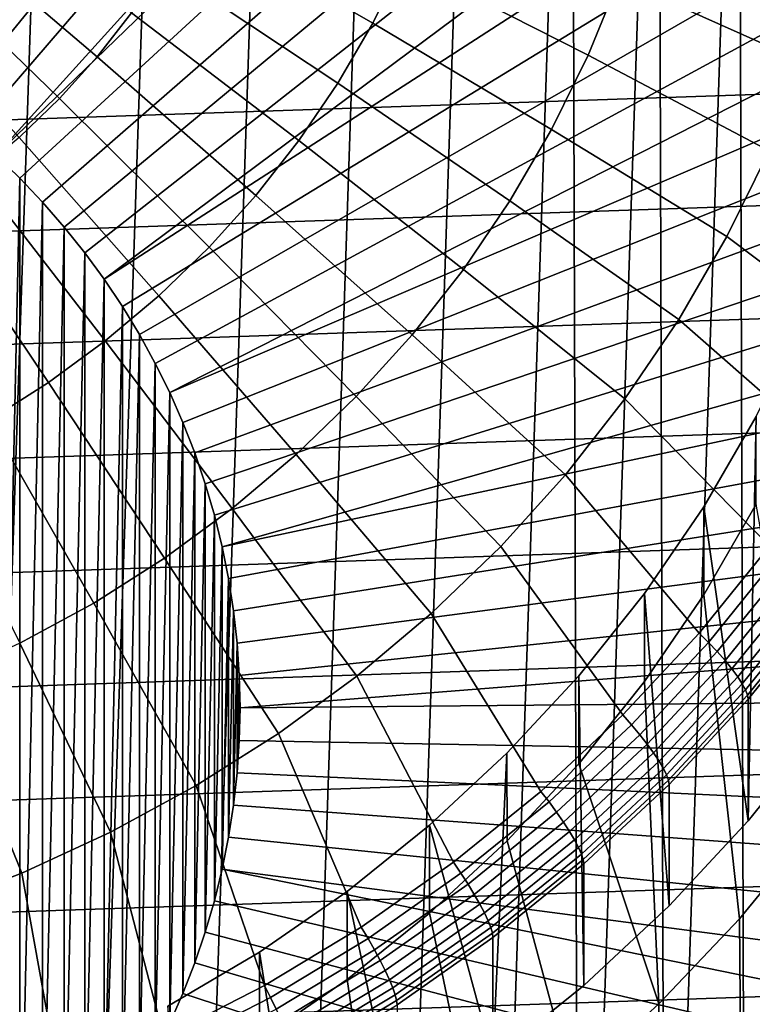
# Model space of a CAD drawing. Header units: metres. Extents: x -24 to 94, y -256 to 25.
# Tile 11 of 195: x 8 to 17, y -240 to -227. Entities that reach past the tile are written whole.
import ezdxf

# ---------------------------------------------------------------- set-up
doc = ezdxf.new("R2010")
doc.units = ezdxf.units.M
doc.layers.add('solid_10_061_003_XXX', color=7, linetype='CONTINUOUS')

msp = doc.modelspace()

# ---------------------------------------------------------------- linework, layer by layer
at = {"layer": 'solid_10_061_003_XXX'}
for points in [[(8.165121, -213.687698, 285.152069), (6.797029, -254.65741, 296.129883), (5.271901, -255.06781, 296.239838), (6.670398, -213.183182, 285.016876)], [(9.619234, -214.292435, 285.314117), (8.288543, -254.144424, 295.992401), (6.797029, -254.65741, 296.129883), (8.165121, -213.687698, 285.152069)], [(11.025844, -214.994507, 285.502228), (9.739044, -253.531372, 295.828156), (8.288543, -254.144424, 295.992401), (9.619234, -214.292435, 285.314117)], [(12.377852, -215.790375, 285.715485), (11.141331, -252.821304, 295.637878), (9.739044, -253.531372, 295.828156), (11.025844, -214.994507, 285.502228)], [(13.668534, -216.676102, 285.95282), (12.488405, -252.017761, 295.422577), (11.141331, -252.821304, 295.637878), (12.377852, -215.790375, 285.715485)], [(14.891498, -217.647278, 286.213043), (13.773608, -251.124756, 295.183289), (12.488405, -252.017761, 295.422577), (13.668534, -216.676102, 285.95282)], [(9.739835, -217.575333, 280.942749), (4.727083, -227.005508, 280.231293), (4.324988, -226.819916, 280.18158), (9.095463, -217.257889, 280.857697)], [(10.372349, -217.914307, 281.033569), (5.120802, -227.207489, 280.285431), (4.727083, -227.005508, 280.231293), (9.739835, -217.575333, 280.942749)], [(14.891498, -217.647278, 286.213043), (14.990636, -250.146622, 294.921204), (13.773608, -251.124756, 295.183289)], [(14.891498, -217.647278, 286.213043), (16.040741, -218.699127, 286.494873), (14.990636, -250.146622, 294.921204)], [(10.992235, -218.274399, 281.130066), (5.50526, -227.425415, 280.343811), (5.120802, -227.207489, 280.285431), (10.372349, -217.914307, 281.033569)], [(10.992235, -218.274399, 281.130066), (11.59874, -218.655136, 281.232086), (5.50526, -227.425415, 280.343811)], [(12.191122, -219.056107, 281.339508), (5.879714, -227.658844, 280.406372), (5.50526, -227.425415, 280.343811), (11.59874, -218.655136, 281.232086)], [(16.040741, -218.699127, 286.494873), (16.133495, -249.088211, 294.637604), (14.990636, -250.146622, 294.921204)], [(16.040741, -218.699127, 286.494873), (17.110594, -219.826462, 286.796936), (16.133495, -249.088211, 294.637604)], [(12.768663, -219.476776, 281.45224), (6.2437, -227.907516, 280.472992), (5.879714, -227.658844, 280.406372), (12.191122, -219.056107, 281.339508)], [(13.330659, -219.916656, 281.570099), (6.596297, -228.170776, 280.543518), (6.2437, -227.907516, 280.472992), (12.768663, -219.476776, 281.45224)], [(13.876425, -220.375214, 281.692963), (6.937086, -228.448318, 280.617889), (6.596297, -228.170776, 280.543518), (13.330659, -219.916656, 281.570099)], [(17.110594, -219.826462, 286.796936), (17.196487, -247.954742, 294.333893), (16.133495, -249.088211, 294.637604)], [(17.110594, -219.826462, 286.796936), (18.095722, -221.023682, 287.117737), (17.196487, -247.954742, 294.333893)], [(14.405297, -220.851868, 281.820679), (7.265374, -228.739563, 280.695953), (6.937086, -228.448318, 280.617889), (13.876425, -220.375214, 281.692963)], [(14.405297, -220.851868, 281.820679), (14.916632, -221.346069, 281.953094), (7.265374, -228.739563, 280.695953)], [(18.095722, -221.023682, 287.117737), (18.174276, -246.751953, 294.011597), (17.196487, -247.954742, 294.333893)], [(15.409806, -221.857193, 282.090057), (7.580523, -229.043976, 280.777496), (7.265374, -228.739563, 280.695953), (14.916632, -221.346069, 281.953094)], [(15.884219, -222.384628, 282.231384), (7.882055, -229.361084, 280.862488), (7.580523, -229.043976, 280.777496), (15.409806, -221.857193, 282.090057)], [(16.339294, -222.927719, 282.376923), (8.169387, -229.690262, 280.950684), (7.882055, -229.361084, 280.862488), (15.884219, -222.384628, 282.231384)], [(16.774477, -223.485825, 282.526459), (8.44193, -230.030838, 281.041931), (8.169387, -229.690262, 280.950684), (16.339294, -222.927719, 282.376923)], [(17.189238, -224.058258, 282.67984), (8.699366, -230.382431, 281.136139), (8.44193, -230.030838, 281.041931), (16.774477, -223.485825, 282.526459)], [(17.189238, -224.058258, 282.67984), (17.583071, -224.644318, 282.836884), (8.699366, -230.382431, 281.136139)], [(17.955498, -225.243286, 282.997375), (8.941035, -230.744125, 281.233063), (8.699366, -230.382431, 281.136139), (17.583071, -224.644318, 282.836884)], [(-21.357889, -227.796463, 288.725433), (20.85499, -226.363525, 288.341492), (20.249416, -224.968689, 287.967743), (-20.854958, -226.363434, 288.341461)], [(12.258678, -226.990128, 341.055847), (12.663571, -226.167755, 340.83551), (10.175247, -224.943161, 341.229767), (9.849913, -225.603928, 341.40683)], [(8.605492, -227.436554, 341.897888), (9.063201, -226.853546, 341.741669), (6.818377, -225.181961, 341.857727), (6.474035, -225.620575, 341.97525)], [(18.306067, -225.854446, 283.161133), (9.166645, -231.115479, 281.33255), (8.941035, -230.744125, 281.233063), (17.955498, -225.243286, 282.997375)], [(15.112148, -227.414734, 340.291077), (15.524871, -226.403793, 340.020172), (13.009421, -225.320633, 340.608521), (12.663571, -226.167755, 340.83551)], [(15.865209, -225.368027, 339.742645), (15.524871, -226.403793, 340.020172), (17.99159, -227.508591, 339.284271), (18.386005, -226.308243, 338.962616)], [(8.107659, -227.988037, 342.045654), (8.605492, -227.436554, 341.897888), (6.474035, -225.620575, 341.97525), (6.099509, -226.035461, 342.086426)], [(11.796629, -227.783875, 341.268524), (12.258678, -226.990128, 341.055847), (9.849913, -225.603928, 341.40683), (9.478654, -226.241714, 341.577728)], [(18.634346, -226.477036, 283.327942), (9.37575, -231.495773, 281.434479), (9.166645, -231.115479, 281.33255), (18.306067, -225.854446, 283.161133)], [(7.572025, -228.505417, 342.184265), (8.107659, -227.988037, 342.045654), (6.099509, -226.035461, 342.086426), (5.696544, -226.424698, 342.190735)], [(14.628966, -228.396103, 340.554016), (15.112148, -227.414734, 340.291077), (12.663571, -226.167755, 340.83551), (12.258678, -226.990128, 341.055847)], [(11.279578, -228.545319, 341.472565), (11.796629, -227.783875, 341.268524), (9.478654, -226.241714, 341.577728), (9.063201, -226.853546, 341.741669)], [(-21.7556, -229.260788, 289.117798), (21.35791, -227.796524, 288.725464), (20.85499, -226.363525, 288.341492), (-21.357889, -227.796463, 288.725433)], [(15.524871, -226.403793, 340.020172), (15.112148, -227.414734, 340.291077), (17.513292, -228.680145, 339.598175), (17.99159, -227.508591, 339.284271)], [(18.939939, -227.110321, 283.49765), (9.567888, -231.884171, 281.538544), (9.37575, -231.495773, 281.434479), (18.634346, -226.477036, 283.327942)], [(10.709937, -229.270905, 341.666992), (11.279578, -228.545319, 341.472565), (9.063201, -226.853546, 341.741669), (8.605492, -227.436554, 341.897888)], [(14.077577, -229.343323, 340.807831), (14.628966, -228.396103, 340.554016), (12.258678, -226.990128, 341.055847), (11.796629, -227.783875, 341.268524)], [(18.939939, -227.110321, 283.49765), (19.222475, -227.75351, 283.669983), (9.567888, -231.884171, 281.538544)], [(10.090362, -229.95726, 341.850891), (10.709937, -229.270905, 341.666992), (8.605492, -227.436554, 341.897888), (8.107659, -227.988037, 342.045654)], [(15.112148, -227.414734, 340.291077), (14.628966, -228.396103, 340.554016), (16.953339, -229.817444, 339.902924), (17.513292, -228.680145, 339.598175)], [(19.481607, -228.405838, 283.844757), (9.742851, -232.280243, 281.644653), (9.567888, -231.884171, 281.538544), (19.222475, -227.75351, 283.669983)], [(-22.045826, -230.748322, 289.516388), (21.755617, -229.260849, 289.117828), (21.35791, -227.796524, 288.725464), (-21.7556, -229.260788, 289.117798)], [(13.460552, -230.251999, 341.0513), (14.077577, -229.343323, 340.807831), (11.796629, -227.783875, 341.268524), (11.279578, -228.545319, 341.472565)], [(9.423739, -230.601166, 342.023438), (10.090362, -229.95726, 341.850891), (8.107659, -227.988037, 342.045654), (7.572025, -228.505417, 342.184265)], [(19.717022, -229.066498, 284.02179), (9.900212, -232.683014, 281.752594), (9.742851, -232.280243, 281.644653), (19.481607, -228.405838, 283.844757)], [(14.628966, -228.396103, 340.554016), (14.077577, -229.343323, 340.807831), (16.314339, -230.915176, 340.197052), (16.953339, -229.817444, 339.902924)], [(8.713181, -231.199631, 342.183777), (9.423739, -230.601166, 342.023438), (7.572025, -228.505417, 342.184265), (7.001087, -228.986282, 342.31311)], [(12.780767, -231.117889, 341.283325), (13.460552, -230.251999, 341.0513), (11.279578, -228.545319, 341.472565), (10.709937, -229.270905, 341.666992)], [(17.513292, -228.680145, 339.598175), (16.953339, -229.817444, 339.902924), (19.115328, -231.445023, 339.158173), (19.777746, -230.133148, 338.806641)], [(7.265374, -228.739563, 280.695953), (7.580523, -229.043976, 280.777496), (7.265374, -243.384018, 284.619904)], [(7.961996, -231.749863, 342.331207), (8.713181, -231.199631, 342.183777), (7.001087, -228.986282, 342.31311), (6.397506, -229.428406, 342.43158)], [(7.580523, -229.043976, 280.777496), (7.580523, -243.079605, 284.53833), (7.265374, -243.384018, 284.619904)], [(7.580523, -229.043976, 280.777496), (7.882055, -229.361084, 280.862488), (7.580523, -243.079605, 284.53833)], [(19.928432, -229.73468, 284.200836), (10.039744, -233.091904, 281.862152), (9.900212, -232.683014, 281.752594), (19.717022, -229.066498, 284.02179)], [(-22.227163, -232.251724, 289.91922), (22.045835, -230.748383, 289.516418), (21.755617, -229.260849, 289.117828), (-22.045826, -230.748322, 289.516388)], [(12.041392, -231.936951, 341.502777), (12.780767, -231.117889, 341.283325), (10.709937, -229.270905, 341.666992), (10.090362, -229.95726, 341.850891)], [(14.077577, -229.343323, 340.807831), (13.460552, -230.251999, 341.0513), (15.599276, -231.968231, 340.479218), (16.314339, -230.915176, 340.197052)], [(7.173689, -232.249298, 342.465027), (7.961996, -231.749863, 342.331207), (6.397506, -229.428406, 342.43158), (5.764097, -229.829697, 342.539124)], [(7.882055, -229.361084, 280.862488), (7.882055, -242.762497, 284.453369), (7.580523, -243.079605, 284.53833)], [(7.882055, -229.361084, 280.862488), (8.169387, -229.690262, 280.950684), (7.882055, -242.762497, 284.453369)], [(8.169387, -229.690262, 280.950684), (8.169387, -242.433319, 284.365173), (7.882055, -242.762497, 284.453369)], [(8.169387, -229.690262, 280.950684), (8.44193, -230.030838, 281.041931), (8.169387, -242.433319, 284.365173)], [(20.115582, -230.409592, 284.381683), (10.161201, -233.506195, 281.973145), (10.039744, -233.091904, 281.862152), (19.928432, -229.73468, 284.200836)], [(16.953339, -229.817444, 339.902924), (16.314339, -230.915176, 340.197052), (18.359777, -232.709076, 339.496857), (19.115328, -231.445023, 339.158173)], [(11.245875, -232.705353, 341.708679), (12.041392, -231.936951, 341.502777), (10.090362, -229.95726, 341.850891), (9.423739, -230.601166, 342.023438)], [(8.44193, -230.030838, 281.041931), (8.44193, -242.092743, 284.273926), (8.169387, -242.433319, 284.365173)], [(8.44193, -230.030838, 281.041931), (8.699366, -230.382431, 281.136139), (8.44193, -242.092743, 284.273926)], [(13.460552, -230.251999, 341.0513), (12.780767, -231.117889, 341.283325), (14.811481, -232.971695, 340.748077), (15.599276, -231.968231, 340.479218)], [(8.699366, -230.382431, 281.136139), (8.699366, -241.741165, 284.179718), (8.44193, -242.092743, 284.273926)], [(8.699366, -230.382431, 281.136139), (8.941035, -230.744125, 281.233063), (8.699366, -241.741165, 284.179718)], [(20.27824, -231.090393, 284.564087), (10.264328, -233.925034, 282.085388), (10.161201, -233.506195, 281.973145), (20.115582, -230.409592, 284.381683)], [(10.397925, -233.41954, 341.900055), (11.245875, -232.705353, 341.708679), (9.423739, -230.601166, 342.023438), (8.713181, -231.199631, 342.183777)], [(-22.298756, -233.763794, 290.324371), (22.227169, -232.251785, 289.91925), (22.045835, -230.748383, 289.516418), (-22.227163, -232.251724, 289.91922)], [(8.941035, -230.744125, 281.233063), (8.941035, -241.379471, 284.082794), (8.699366, -241.741165, 284.179718)], [(8.941035, -230.744125, 281.233063), (9.166645, -231.115479, 281.33255), (8.941035, -241.379471, 284.082794)], [(16.314339, -230.915176, 340.197052), (15.599276, -231.968231, 340.479218), (17.514769, -233.919159, 339.821106), (18.359777, -232.709076, 339.496857)], [(18.202873, -236.361252, 332.638489), (17.23601, -237.55661, 332.958771), (17.342176, -232.199112, 331.523224), (17.946753, -230.953384, 331.189453)], [(9.166645, -231.115479, 281.33255), (9.166645, -241.008102, 283.983276), (8.941035, -241.379471, 284.082794)], [(9.166645, -231.115479, 281.33255), (9.37575, -231.495773, 281.434479), (9.166645, -241.008102, 283.983276)], [(20.27824, -231.090393, 284.564087), (20.41621, -231.77626, 284.747864), (10.264328, -233.925034, 282.085388)], [(12.780767, -231.117889, 341.283325), (12.041392, -231.936951, 341.502777), (13.954629, -233.920883, 341.002441), (14.811481, -232.971695, 340.748077)], [(9.501495, -234.076157, 342.075989), (10.397925, -233.41954, 341.900055), (8.713181, -231.199631, 342.183777), (7.961996, -231.749863, 342.331207)], [(9.37575, -231.495773, 281.434479), (9.37575, -240.627808, 283.881378), (9.166645, -241.008102, 283.983276)], [(9.37575, -231.495773, 281.434479), (9.567888, -231.884171, 281.538544), (9.37575, -240.627808, 283.881378)], [(8.560764, -234.672165, 342.235687), (9.501495, -234.076157, 342.075989), (7.961996, -231.749863, 342.331207), (7.173689, -232.249298, 342.465027)], [(20.529325, -232.46637, 284.93277), (10.34896, -234.347717, 282.198639), (10.264328, -233.925034, 282.085388), (20.41621, -231.77626, 284.747864)], [(9.567888, -231.884171, 281.538544), (9.567888, -240.23941, 283.777313), (9.37575, -240.627808, 283.881378)], [(9.567888, -231.884171, 281.538544), (9.742851, -232.280243, 281.644653), (9.567888, -240.23941, 283.777313)], [(12.041392, -231.936951, 341.502777), (11.245875, -232.705353, 341.708679), (13.032714, -234.811386, 341.241028), (13.954629, -233.920883, 341.002441)], [(15.599276, -231.968231, 340.479218), (14.811481, -232.971695, 340.748077), (16.584433, -235.069351, 340.129303), (17.514769, -233.919159, 339.821106)], [(17.342176, -232.199112, 331.523224), (16.645056, -233.398926, 331.844727), (16.645071, -234.563583, 327.498047), (17.342161, -233.363831, 327.176575)], [(17.23601, -237.55661, 332.958771), (16.645056, -233.398926, 331.844727), (17.342176, -232.199112, 331.523224)], [(-22.260241, -235.276917, 290.729828), (22.298756, -233.763855, 290.324402), (22.227169, -232.251785, 289.91925), (-22.298756, -233.763794, 290.324371)], [(7.580119, -235.204758, 342.378387), (8.560764, -234.672165, 342.235687), (7.173689, -232.249298, 342.465027), (6.351935, -232.695602, 342.584625)], [(9.742851, -232.280243, 281.644653), (9.742851, -239.843338, 283.671173), (9.567888, -240.23941, 283.777313)], [(9.742851, -232.280243, 281.644653), (9.900212, -232.683014, 281.752594), (9.742851, -239.843338, 283.671173)], [(20.617447, -233.159866, 285.118591), (10.414958, -234.773575, 282.312744), (10.34896, -234.347717, 282.198639), (20.529325, -232.46637, 284.93277)], [(9.900212, -232.683014, 281.752594), (9.900212, -239.440567, 283.563263), (9.742851, -239.843338, 283.671173)], [(9.900212, -232.683014, 281.752594), (10.039744, -233.091904, 281.862152), (9.900212, -239.440567, 283.563263)], [(11.245875, -232.705353, 341.708679), (10.397925, -233.41954, 341.900055), (12.050035, -235.639038, 341.462799), (13.032714, -234.811386, 341.241028)], [(14.811481, -232.971695, 340.748077), (13.954629, -233.920883, 341.002441), (15.573298, -236.154068, 340.419952), (16.584433, -235.069351, 340.129303)], [(10.039744, -233.091904, 281.862152), (10.039744, -239.031677, 283.453705), (9.900212, -239.440567, 283.563263)], [(10.039744, -233.091904, 281.862152), (10.161201, -233.506195, 281.973145), (10.039744, -239.031677, 283.453705)], [(20.680468, -233.855896, 285.305115), (10.462167, -235.201599, 282.427429), (10.414958, -234.773575, 282.312744), (20.617447, -233.159866, 285.118591)], [(16.645071, -234.563583, 327.498047), (17.118069, -238.855957, 328.648193), (18.100704, -237.660675, 328.327911), (17.342161, -233.363831, 327.176575)], [(10.397925, -233.41954, 341.900055), (9.501495, -234.076157, 342.075989), (11.011171, -236.399994, 341.666718), (12.050035, -235.639038, 341.462799)], [(10.161201, -233.506195, 281.973145), (10.161201, -238.617386, 283.342682), (10.039744, -239.031677, 283.453705)], [(10.161201, -233.506195, 281.973145), (10.264328, -233.925034, 282.085388), (10.161201, -238.617386, 283.342682)], [(16.645056, -233.398926, 331.844727), (15.859133, -234.546371, 332.152191), (15.859187, -235.710983, 327.805481), (16.645071, -234.563583, 327.498047)], [(17.23601, -237.55661, 332.958771), (16.185194, -238.683899, 333.260834), (15.859133, -234.546371, 332.152191), (16.645056, -233.398926, 331.844727)], [(-22.111814, -236.783691, 291.133575), (22.260237, -235.276978, 290.729858), (22.298756, -233.763855, 290.324402), (-22.260241, -235.276917, 290.729828)], [(20.718309, -234.553635, 285.492065), (10.49054, -235.631363, 282.542603), (10.462167, -235.201599, 282.427429), (20.680468, -233.855896, 285.305115)], [(10.264328, -233.925034, 282.085388), (10.264328, -238.198563, 283.230469), (10.161201, -238.617386, 283.342682)], [(10.264328, -233.925034, 282.085388), (10.34896, -234.347717, 282.198639), (10.264328, -238.198563, 283.230469)], [(13.954629, -233.920883, 341.002441), (13.032714, -234.811386, 341.241028), (14.486298, -237.167999, 340.69162), (15.573298, -236.154068, 340.419952)], [(16.70866, -235.193436, 340.068726), (17.64596, -234.034622, 339.758209), (17.514769, -233.919159, 339.821106), (16.584433, -235.069351, 340.129303)], [(17.64596, -234.034622, 339.758209), (16.70866, -235.193436, 340.068726), (16.8242, -235.315781, 339.986664), (17.767982, -234.148956, 339.674011)], [(9.501495, -234.076157, 342.075989), (8.560764, -234.672165, 342.235687), (9.92097, -237.090698, 341.851776), (11.011171, -236.399994, 341.666718)], [(17.767982, -234.148956, 339.674011), (16.8242, -235.315781, 339.986664), (16.928253, -235.433472, 339.884766), (17.877872, -234.25943, 339.57019)], [(17.877872, -234.25943, 339.57019), (16.928253, -235.433472, 339.884766), (17.019199, -235.544662, 339.764679), (17.973919, -234.364304, 339.448425)], [(10.34896, -234.347717, 282.198639), (10.34896, -237.775864, 283.117218), (10.264328, -238.198563, 283.230469)], [(10.34896, -234.347717, 282.198639), (10.414958, -234.773575, 282.312744), (10.34896, -237.775864, 283.117218)], [(17.973919, -234.364304, 339.448425), (17.019199, -235.544662, 339.764679), (17.095619, -235.647598, 339.628235), (18.054628, -234.46196, 339.310547)], [(20.718309, -234.553635, 285.492065), (20.730928, -235.252228, 285.67926), (10.5, -236.061798, 282.657928), (10.49054, -235.631363, 282.542603)], [(15.859133, -234.546371, 332.152191), (14.988608, -235.635315, 332.44397), (14.988559, -236.800064, 328.097321), (15.859187, -235.710983, 327.805481)], [(16.185194, -238.683899, 333.260834), (15.055464, -239.737701, 333.543182), (14.988608, -235.635315, 332.44397), (15.859133, -234.546371, 332.152191)], [(18.054628, -234.46196, 339.310547), (17.095619, -235.647598, 339.628235), (17.156326, -235.740707, 339.47757), (18.118738, -234.550858, 339.158752)], [(18.118738, -234.550858, 339.158752), (17.156326, -235.740707, 339.47757), (17.200369, -235.822525, 339.315033), (18.165253, -234.629608, 338.995392)], [(8.560764, -234.672165, 342.235687), (7.580119, -235.204758, 342.378387), (8.784512, -237.707916, 342.017151), (9.92097, -237.090698, 341.851776)], [(15.859187, -235.710983, 327.805481), (16.050999, -239.981674, 328.949829), (17.118069, -238.855957, 328.648193), (16.645071, -234.563583, 327.498047)], [(18.165253, -234.629608, 338.995392), (17.200369, -235.822525, 339.315033), (17.227066, -235.891769, 339.143127), (18.193447, -234.697006, 338.822998)], [(10.414958, -234.773575, 282.312744), (10.414958, -237.350006, 283.003113), (10.34896, -237.775864, 283.117218)], [(10.414958, -234.773575, 282.312744), (10.462167, -235.201599, 282.427429), (10.414958, -237.350006, 283.003113)], [(13.032714, -234.811386, 341.241028), (12.050035, -235.639038, 341.462799), (13.32872, -238.106216, 340.943024), (14.486298, -237.167999, 340.69162)], [(18.193447, -234.697006, 338.822998), (17.227066, -235.891769, 339.143127), (17.236002, -235.947327, 338.964752), (18.202883, -234.751953, 338.64444)], [(18.202883, -234.751953, 338.64444), (17.236002, -235.947327, 338.964752), (17.23601, -237.55661, 332.958771), (18.202873, -236.361252, 332.638489)], [(15.689957, -236.286255, 340.361542), (16.70866, -235.193436, 340.068726), (16.584433, -235.069351, 340.129303), (15.573298, -236.154068, 340.419952)], [(7.580119, -235.204758, 342.378387), (6.564132, -235.671478, 342.503448), (7.607096, -238.248795, 342.162079), (8.784512, -237.707916, 342.017151)], [(10.462167, -235.201599, 282.427429), (10.462167, -236.921982, 282.888397), (10.414958, -237.350006, 283.003113)], [(10.462167, -235.201599, 282.427429), (10.49054, -235.631363, 282.542603), (10.462167, -236.921982, 282.888397)], [(16.70866, -235.193436, 340.068726), (15.689957, -236.286255, 340.361542), (15.798452, -236.416183, 340.281494), (16.8242, -235.315781, 339.986664)], [(-21.854208, -238.276688, 291.5336), (22.111807, -236.783752, 291.133575), (22.260237, -235.276978, 290.729858), (-22.111814, -236.783691, 291.133575)], [(20.71772, -235.966934, 285.870758), (10.5, -236.061798, 282.657928), (20.730928, -235.252228, 285.67926)], [(16.8242, -235.315781, 339.986664), (15.798452, -236.416183, 340.281494), (15.896162, -236.540665, 340.181458), (16.928253, -235.433472, 339.884766)], [(16.928253, -235.433472, 339.884766), (15.896162, -236.540665, 340.181458), (15.981563, -236.657806, 340.062958), (17.019199, -235.544662, 339.764679)], [(17.019199, -235.544662, 339.764679), (15.981563, -236.657806, 340.062958), (16.053324, -236.765747, 339.927856), (17.095619, -235.647598, 339.628235)], [(6.564132, -235.671478, 342.503448), (5.51754, -236.070129, 342.61026), (6.394213, -238.7108, 342.285889), (7.607096, -238.248795, 342.162079)], [(10.49054, -235.631363, 282.542603), (10.49054, -236.492233, 282.773254), (10.462167, -236.921982, 282.888397)], [(10.49054, -235.631363, 282.542603), (10.5, -236.061798, 282.657928), (10.49054, -236.492233, 282.773254)], [(12.050035, -235.639038, 341.462799), (11.011171, -236.399994, 341.666718), (12.106204, -238.964157, 341.172913), (13.32872, -238.106216, 340.943024)], [(15.055464, -239.737701, 333.543182), (13.852342, -240.712845, 333.804474), (14.038125, -236.659973, 332.718506), (14.988608, -235.635315, 332.44397)], [(14.988608, -235.635315, 332.44397), (14.038125, -236.659973, 332.718506), (14.038207, -237.824585, 328.371826), (14.988559, -236.800064, 328.097321)], [(15.859187, -235.710983, 327.805481), (14.988559, -236.800064, 328.097321), (16.050999, -239.981674, 328.949829)], [(17.095619, -235.647598, 339.628235), (16.053324, -236.765747, 339.927856), (16.110329, -236.862823, 339.778229), (17.156326, -235.740707, 339.47757)], [(17.156326, -235.740707, 339.47757), (16.110329, -236.862823, 339.778229), (16.151688, -236.947525, 339.616455), (17.200369, -235.822525, 339.315033)], [(17.200369, -235.822525, 339.315033), (16.151688, -236.947525, 339.616455), (16.176756, -237.018509, 339.445038), (17.227066, -235.891769, 339.143127)], [(20.678112, -236.680725, 286.062012), (10.49054, -236.492233, 282.773254), (10.5, -236.061798, 282.657928), (20.71772, -235.966934, 285.870758)], [(17.227066, -235.891769, 339.143127), (16.176756, -237.018509, 339.445038), (16.185146, -237.074661, 339.266815), (17.236002, -235.947327, 338.964752)], [(17.236002, -235.947327, 338.964752), (16.185146, -237.074661, 339.266815), (16.185194, -238.683899, 333.260834), (17.23601, -237.55661, 332.958771)], [(14.594813, -237.3078, 340.635254), (15.689957, -236.286255, 340.361542), (15.573298, -236.154068, 340.419952), (14.486298, -237.167999, 340.69162)], [(15.689957, -236.286255, 340.361542), (14.594813, -237.3078, 340.635254), (14.695736, -237.444778, 340.557098), (15.798452, -236.416183, 340.281494)], [(11.011171, -236.399994, 341.666718), (9.92097, -237.090698, 341.851776), (10.824712, -239.737625, 341.380157), (12.106204, -238.964157, 341.172913)], [(20.612152, -237.392715, 286.252808), (10.462167, -236.921982, 282.888397), (10.49054, -236.492233, 282.773254), (20.678112, -236.680725, 286.062012)], [(15.798452, -236.416183, 340.281494), (14.695736, -237.444778, 340.557098), (14.786626, -237.575623, 340.458771), (15.896162, -236.540665, 340.181458)], [(15.896162, -236.540665, 340.181458), (14.786626, -237.575623, 340.458771), (14.866066, -237.698318, 340.341766), (15.981563, -236.657806, 340.062958)], [(14.038125, -236.659973, 332.718506), (13.012725, -237.614899, 332.974396), (13.012597, -238.779694, 328.627747), (14.038207, -237.824585, 328.371826)], [(13.852342, -240.712845, 333.804474), (13.012725, -237.614899, 332.974396), (14.038125, -236.659973, 332.718506)], [(15.981563, -236.657806, 340.062958), (14.866066, -237.698318, 340.341766), (14.932818, -237.810944, 340.207916), (16.053324, -236.765747, 339.927856)], [(16.053324, -236.765747, 339.927856), (14.932818, -237.810944, 340.207916), (14.985844, -237.911728, 340.059296), (16.110329, -236.862823, 339.778229)], [(-21.488688, -239.748535, 291.928009), (21.854195, -238.276749, 291.53363), (22.111807, -236.783752, 291.133575), (-21.854208, -238.276688, 291.5336)], [(14.038207, -237.824585, 328.371826), (14.904696, -241.032333, 329.231354), (16.050999, -239.981674, 328.949829), (14.988559, -236.800064, 328.097321)], [(16.110329, -236.862823, 339.778229), (14.985844, -237.911728, 340.059296), (15.024316, -237.999115, 339.898254), (16.151688, -236.947525, 339.616455)], [(20.519924, -238.101974, 286.442841), (10.414958, -237.350006, 283.003113), (10.462167, -236.921982, 282.888397), (20.612152, -237.392715, 286.252808)], [(16.151688, -236.947525, 339.616455), (15.024316, -237.999115, 339.898254), (15.047635, -238.071747, 339.727264), (16.176756, -237.018509, 339.445038)], [(16.176756, -237.018509, 339.445038), (15.047635, -238.071747, 339.727264), (15.05544, -238.128433, 339.549164), (16.185146, -237.074661, 339.266815)], [(9.92097, -237.090698, 341.851776), (8.784512, -237.707916, 342.017151), (9.490479, -240.422882, 341.563782), (10.824712, -239.737625, 341.380157)], [(13.428566, -238.253052, 340.888519), (14.594813, -237.3078, 340.635254), (14.486298, -237.167999, 340.69162), (13.32872, -238.106216, 340.943024)], [(16.185146, -237.074661, 339.266815), (15.05544, -238.128433, 339.549164), (15.055464, -239.737701, 333.543182), (16.185194, -238.683899, 333.260834)], [(20.401548, -238.807602, 286.631927), (10.34896, -237.775864, 283.117218), (10.414958, -237.350006, 283.003113), (20.519924, -238.101974, 286.442841)], [(14.594813, -237.3078, 340.635254), (13.428566, -238.253052, 340.888519), (13.521424, -238.396561, 340.812134), (14.695736, -237.444778, 340.557098)], [(14.695736, -237.444778, 340.557098), (13.521424, -238.396561, 340.812134), (13.605051, -238.53331, 340.715363), (14.786626, -237.575623, 340.458771)], [(13.012725, -237.614899, 332.974396), (11.917884, -238.494995, 333.210205), (11.918009, -239.659576, 328.863525), (13.012597, -238.779694, 328.627747)], [(13.852342, -240.712845, 333.804474), (12.581822, -241.604477, 334.043396), (11.917884, -238.494995, 333.210205), (13.012725, -237.614899, 332.974396)], [(14.786626, -237.575623, 340.458771), (13.605051, -238.53331, 340.715363), (13.678143, -238.661148, 340.599731), (14.866066, -237.698318, 340.341766)], [(18.174276, -246.751953, 294.011597), (18.100704, -237.660675, 328.327911), (17.118069, -238.855957, 328.648193), (17.196487, -247.954742, 294.333893)], [(8.784512, -237.707916, 342.017151), (7.607096, -238.248795, 342.162079), (8.110012, -241.016556, 341.722839), (9.490479, -240.422882, 341.563782)], [(20.257174, -239.508713, 286.819763), (10.264328, -238.198563, 283.230469), (10.34896, -237.775864, 283.117218), (20.401548, -238.807602, 286.631927)], [(13.012597, -238.779694, 328.627747), (13.684851, -242.002701, 329.491364), (14.904696, -241.032333, 329.231354), (14.038207, -237.824585, 328.371826)], [(14.866066, -237.698318, 340.341766), (13.678143, -238.661148, 340.599731), (13.739561, -238.778076, 340.467041), (14.932818, -237.810944, 340.207916)], [(14.932818, -237.810944, 340.207916), (13.739561, -238.778076, 340.467041), (13.78835, -238.882309, 340.319366), (14.985844, -237.911728, 340.059296)], [(14.985844, -237.911728, 340.059296), (13.78835, -238.882309, 340.319366), (13.823748, -238.972183, 340.158966), (15.024316, -237.999115, 339.898254)], [(15.024316, -237.999115, 339.898254), (13.823748, -238.972183, 340.158966), (13.845203, -239.046326, 339.988403), (15.047635, -238.071747, 339.727264)], [(15.047635, -238.071747, 339.727264), (13.845203, -239.046326, 339.988403), (13.852384, -239.103516, 339.810455), (15.05544, -238.128433, 339.549164)], [(19.891199, -240.893738, 287.190887), (10.161201, -238.617386, 283.342682), (10.264328, -238.198563, 283.230469), (20.086985, -240.204376, 287.006165)], [(20.257174, -239.508713, 286.819763), (20.086985, -240.204376, 287.006165), (10.264328, -238.198563, 283.230469)], [(12.196896, -239.117416, 341.120148), (13.428566, -238.253052, 340.888519), (13.32872, -238.106216, 340.943024), (12.106204, -238.964157, 341.172913)], [(15.05544, -238.128433, 339.549164), (13.852384, -239.103516, 339.810455), (13.852342, -240.712845, 333.804474), (15.055464, -239.737701, 333.543182)], [(-21.017065, -241.191956, 292.314758), (21.48867, -239.748596, 291.928009), (21.854195, -238.276749, 291.53363), (-21.488688, -239.748535, 291.928009)], [(7.607096, -238.248795, 342.162079), (6.394213, -238.7108, 342.285889), (6.690034, -241.515778, 341.856598), (8.110012, -241.016556, 341.722839)], [(13.428566, -238.253052, 340.888519), (12.196896, -239.117416, 341.120148), (12.281237, -239.266907, 341.045349), (13.521424, -238.396561, 340.812134)], [(13.521424, -238.396561, 340.812134), (12.281237, -239.266907, 341.045349), (12.357193, -239.409027, 340.950012), (13.605051, -238.53331, 340.715363)], [(11.917884, -238.494995, 333.210205), (10.759468, -239.295532, 333.424713), (10.759354, -240.460281, 329.078064), (11.918009, -239.659576, 328.863525)], [(12.581822, -241.604477, 334.043396), (11.250053, -242.408295, 334.258789), (10.759468, -239.295532, 333.424713), (11.917884, -238.494995, 333.210205)], [(13.605051, -238.53331, 340.715363), (12.357193, -239.409027, 340.950012), (12.423581, -239.54158, 340.835663), (13.678143, -238.661148, 340.599731)], [(19.670067, -241.575897, 287.373688), (10.039744, -239.031677, 283.453705), (10.161201, -238.617386, 283.342682), (19.891199, -240.893738, 287.190887)], [(13.678143, -238.661148, 340.599731), (12.423581, -239.54158, 340.835663), (12.479366, -239.662476, 340.70401), (13.739561, -238.778076, 340.467041)], [(11.918009, -239.659576, 328.863525), (12.397552, -242.887939, 329.728546), (13.684851, -242.002701, 329.491364), (13.012597, -238.779694, 328.627747)], [(13.739561, -238.778076, 340.467041), (12.479366, -239.662476, 340.70401), (12.52368, -239.769836, 340.557159), (13.78835, -238.882309, 340.319366)], [(17.196487, -247.954742, 294.333893), (17.118069, -238.855957, 328.648193), (16.050999, -239.981674, 328.949829), (16.133495, -249.088211, 294.637604)], [(10.905804, -239.896683, 341.328949), (12.196896, -239.117416, 341.120148), (12.106204, -238.964157, 341.172913), (10.824712, -239.737625, 341.380157)], [(13.78835, -238.882309, 340.319366), (12.52368, -239.769836, 340.557159), (12.555831, -239.861984, 340.3974), (13.823748, -238.972183, 340.158966)], [(13.823748, -238.972183, 340.158966), (12.555831, -239.861984, 340.3974), (12.575319, -239.937515, 340.227173), (13.845203, -239.046326, 339.988403)], [(19.42387, -242.250015, 287.554291), (9.900212, -239.440567, 283.563263), (10.039744, -239.031677, 283.453705), (19.670067, -241.575897, 287.373688)], [(12.196896, -239.117416, 341.120148), (10.905804, -239.896683, 341.328949), (10.981216, -240.051575, 341.255585), (12.281237, -239.266907, 341.045349)], [(13.845203, -239.046326, 339.988403), (12.575319, -239.937515, 340.227173), (12.581841, -239.995163, 340.049377), (13.852384, -239.103516, 339.810455)], [(13.852384, -239.103516, 339.810455), (12.581841, -239.995163, 340.049377), (12.581822, -241.604477, 334.043396), (13.852342, -240.712845, 333.804474)], [(10.759468, -239.295532, 333.424713), (9.543682, -240.012222, 333.61676), (9.543836, -241.176834, 329.27005), (10.759354, -240.460281, 329.078064)], [(11.250053, -242.408295, 334.258789), (9.863387, -243.120483, 334.449615), (9.543682, -240.012222, 333.61676), (10.759468, -239.295532, 333.424713)], [(12.281237, -239.266907, 341.045349), (10.981216, -240.051575, 341.255585), (11.049132, -240.198547, 341.161591), (12.357193, -239.409027, 340.950012)], [(19.15292, -242.915207, 287.732544), (9.742851, -239.843338, 283.671173), (9.900212, -239.440567, 283.563263), (19.42387, -242.250015, 287.554291)], [(12.357193, -239.409027, 340.950012), (11.049132, -240.198547, 341.161591), (11.108494, -240.335327, 341.04834), (12.423581, -239.54158, 340.835663)], [(12.423581, -239.54158, 340.835663), (11.108494, -240.335327, 341.04834), (11.158374, -240.459793, 340.917664), (12.479366, -239.662476, 340.70401)], [(-20.441675, -242.599792, 292.691986), (21.017044, -241.192001, 292.314758), (21.48867, -239.748596, 291.928009), (-21.017065, -241.191956, 292.314758)], [(9.561579, -240.587067, 341.513947), (10.905804, -239.896683, 341.328949), (10.824712, -239.737625, 341.380157), (9.490479, -240.422882, 341.563782)], [(10.759354, -240.460281, 329.078064), (11.049155, -243.683701, 329.941772), (12.397552, -242.887939, 329.728546), (11.918009, -239.659576, 328.863525)], [(12.479366, -239.662476, 340.70401), (11.158374, -240.459793, 340.917664), (11.197996, -240.569977, 340.771576), (12.52368, -239.769836, 340.557159)], [(12.52368, -239.769836, 340.557159), (11.197996, -240.569977, 340.771576), (11.226744, -240.6642, 340.612335), (12.555831, -239.861984, 340.3974)], [(10.905804, -239.896683, 341.328949), (9.561579, -240.587067, 341.513947), (9.627697, -240.746735, 341.441864), (10.981216, -240.051575, 341.255585)], [(18.857555, -243.570648, 287.908173), (9.567888, -240.23941, 283.777313), (9.742851, -239.843338, 283.671173), (19.15292, -242.915207, 287.732544)], [(12.555831, -239.861984, 340.3974), (11.226744, -240.6642, 340.612335), (11.244169, -240.740967, 340.442474), (12.575319, -239.937515, 340.227173)], [(12.575319, -239.937515, 340.227173), (11.244169, -240.740967, 340.442474), (11.250001, -240.799026, 340.264771), (12.581841, -239.995163, 340.049377)], [(16.133495, -249.088211, 294.637604), (16.050999, -239.981674, 328.949829), (14.904696, -241.032333, 329.231354), (14.990636, -250.146622, 294.921204)]]:
    msp.add_3dface(points, dxfattribs=at)

doc.saveas('drawing.dxf')
